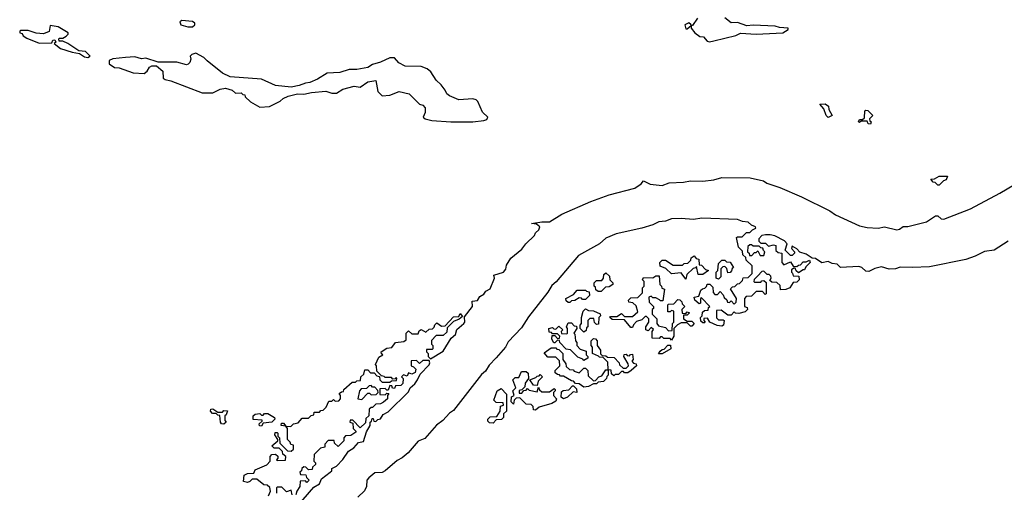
# Model space of a CAD drawing. Extents: x 2528705 to 2678277, y 911730 to 1023331.
# Tile 94 of 241: x 2566220 to 2572511, y 987727 to 990748. Entities that reach past the tile are written whole.
import ezdxf

# ---------------------------------------------------------------- set-up
doc = ezdxf.new("R2010")
doc.units = 0

msp = doc.modelspace()

# ---------------------------------------------------------------- linework, layer by layer
at = {"layer": '0CON20XD'}
for points in [[(2566655, 990507.5), (2566665, 990512.5), (2566670, 990515), (2566640, 990545), (2566598.3, 990548.3), (2566526.7, 990596.7), (2566495, 990610), (2566471.7, 990611.7), (2566470, 990625), (2566475, 990630), (2566495, 990630), (2566517, 990643), (2566530, 990655), (2566530, 990665), (2566465, 990702.5), (2566415, 990710), (2566408.3, 990671.7), (2566373, 990657), (2566325, 990661.2), (2566275, 990680), (2566225, 990680), (2566220, 990675), (2566220, 990665), (2566235, 990660), (2566242.5, 990645), (2566265, 990630), (2566345, 990598), (2566425, 990600), (2566431.7, 990618.3), (2566445, 990620), (2566450, 990605), (2566440, 990595), (2566480, 990565), (2566555, 990540), (2566601.7, 990531.7), (2566635, 990510), (2566655, 990507.5)], [(2567325, 990702.5), (2567340, 990715), (2567340, 990725), (2567325, 990737.5), (2567255, 990742.5), (2567242.5, 990735), (2567250, 990715), (2567295, 990703.3), (2567325, 990702.5)], [(2570551.2, 990758.8), (2570518.3, 990711.7), (2570510, 990710), (2570508.3, 990718.3), (2570495, 990727.5), (2570470, 990715), (2570475, 990690), (2570485, 990690), (2570510, 990710), (2570510, 990695), (2570533.6, 990663.6), (2570565, 990640), (2570588.3, 990638.3), (2570611.7, 990611.7), (2570627.5, 990607.5)], [(2570627.5, 990607.5), (2570655, 990614), (2570795, 990647.5), (2570825, 990662.5), (2570925, 990656.7), (2571095, 990663.3), (2571130, 990685), (2571130, 990695), (2571075, 990697.5), (2571047.5, 990707.5), (2570905, 990712.5), (2570865, 990708.8), (2570805, 990730), (2570765, 990727.5), (2570725, 990760)], [(2569115, 990096), (2569185, 990103.3), (2569205, 990110), (2569210, 990125), (2569176.4, 990156.4), (2569146.2, 990225), (2569135.8, 990235.8), (2569115, 990243.3), (2569025, 990236.2), (2568965, 990261.2), (2568948.8, 990275), (2568938.3, 990298.3), (2568911.7, 990331.7), (2568881.2, 990361.2), (2568846, 990415), (2568823.8, 990433.8), (2568785, 990449.5), (2568681.7, 990451.7), (2568642.7, 990472.7), (2568615, 990504), (2568585, 990503.8), (2568525, 990476), (2568475, 990462.5), (2568445, 990442.9), (2568375, 990429.4), (2568325, 990430), (2568265, 990410.8), (2568185, 990406.2), (2568122.7, 990367.3), (2568073.9, 990346.1), (2568045, 990343.3), (2568005, 990326.7), (2567955, 990316.7), (2567855, 990328), (2567765, 990368), (2567565, 990383.3), (2567515, 990406.7), (2567416.7, 990485), (2567396.1, 990506.1), (2567345, 990533.3), (2567320, 990525), (2567310, 990515), (2567313.3, 990495), (2567308, 990475), (2567297, 990463), (2567285, 990460), (2567225, 990476.2), (2567105, 990476.7), (2567025, 990501.2), (2566998.3, 990498.3), (2566955, 990510), (2566895, 990507.5), (2566815, 990497.5), (2566791.7, 990488.3), (2566792.5, 990465), (2566825, 990443.3), (2566855, 990440), (2566945, 990408), (2567015, 990403.3), (2567035, 990420), (2567050, 990445), (2567065, 990452.5), (2567095, 990452.5), (2567135, 990420), (2567137.5, 990375), (2567150, 990365), (2567185, 990356.7), (2567385, 990280), (2567455, 990280), (2567500, 990305), (2567535, 990310), (2567576.7, 990296.7), (2567598.3, 990278.3), (2567635, 990280), (2567645, 990270), (2567658.3, 990268.3), (2567660, 990255), (2567695, 990222.5), (2567755, 990190), (2567815.9, 990194.1), (2567885, 990227.5), (2567902.5, 990245), (2567935, 990260), (2567995, 990273.8), (2568035, 990271.2), (2568083.6, 990283.6), (2568175, 990291.2), (2568215, 990277.5), (2568245, 990277.5), (2568285, 990303.8), (2568356.4, 990323.6), (2568395, 990317.5), (2568445, 990350), (2568495, 990360), (2568508.3, 990288.3), (2568535, 990262.5), (2568585, 990266.7), (2568645, 990290), (2568707.5, 990275), (2568775, 990207.5), (2568795, 990202.5), (2568810, 990185), (2568810, 990155), (2568797.5, 990125), (2568810, 990115), (2568854.1, 990104.1), (2568975, 990096), (2569115, 990096)], [(2571385, 990123.3), (2571372.5, 990135), (2571358.3, 990178.3), (2571331.7, 990208.3), (2571365, 990210), (2571387.5, 990195), (2571390, 990175), (2571410, 990135), (2571385, 990123.3)], [(2571655, 990080), (2571641.7, 990081.7), (2571635, 990100), (2571595, 990100), (2571585, 990090), (2571580, 990095), (2571585, 990110), (2571605, 990110), (2571618.3, 990121.7), (2571620, 990165), (2571625, 990170), (2571638.3, 990168.3), (2571670, 990135), (2571650, 990115), (2571651.7, 990101.7), (2571660, 990095), (2571655, 990080)], [(2567810, 987705), (2567822.5, 987735), (2567818.3, 987758.3), (2567801.7, 987771.7), (2567780, 987775), (2567735, 987810), (2567705, 987810), (2567690, 987795), (2567675, 987790), (2567650, 987795), (2567653.6, 987836.4), (2567675, 987847.5), (2567715, 987850), (2567725, 987870), (2567798.3, 987901.7), (2567820, 987925), (2567820, 987955), (2567831.7, 987968.3), (2567855, 987970), (2567868.3, 987958.3), (2567870, 987945), (2567860, 987935), (2567865, 987930), (2567918.3, 987931.7), (2567920, 987955), (2567901.7, 987971.7), (2567898.3, 987988.3), (2567878.3, 988008.3), (2567845, 988010), (2567830, 988025), (2567870, 988055), (2567870, 988065), (2567850, 988095), (2567851.7, 988108.3), (2567865, 988110), (2567870, 988105), (2567870, 988085), (2567880, 988075), (2567881.7, 988041.7), (2567931.7, 987991.7), (2567955, 987990), (2567968.3, 988001.7), (2567968.3, 988028.3), (2567951.7, 988031.7), (2567948.3, 988048.3), (2567930, 988065), (2567930, 988135), (2567920, 988150), (2567890, 988155), (2567891.7, 988168.3), (2567905, 988170), (2567920, 988150), (2567951.7, 988148.3), (2567970, 988165), (2567998.3, 988171.7), (2568025, 988200), (2568065, 988200), (2568081.7, 988218.3), (2568098.3, 988221.7), (2568101.7, 988238.3), (2568135, 988240), (2568145, 988250), (2568158.3, 988251.7), (2568178.3, 988271.7), (2568195, 988310), (2568215, 988310), (2568225, 988320), (2568235, 988310), (2568258.3, 988311.7), (2568270, 988325), (2568270, 988345), (2568261.7, 988358.3), (2568275, 988370), (2568288.3, 988371.7), (2568290, 988385), (2568345, 988430), (2568365, 988430), (2568375, 988440), (2568398.3, 988441.7), (2568400, 988465), (2568418.3, 988481.7), (2568425, 988510), (2568445, 988510), (2568461.7, 988491.7), (2568485, 988490), (2568501.7, 988471.7), (2568518.3, 988468.3), (2568520, 988445), (2568535, 988430), (2568585, 988430), (2568595, 988440), (2568628.3, 988441.7), (2568630, 988455), (2568625, 988460), (2568618.3, 988451.7), (2568605, 988450), (2568595, 988460), (2568555, 988460), (2568548.3, 988468.3), (2568531.7, 988471.7), (2568501.7, 988501.7), (2568500, 988535), (2568492.5, 988545), (2568515, 988590), (2568540, 988605), (2568531.7, 988611.7), (2568530, 988625), (2568565, 988647.5), (2568598.3, 988651.7), (2568620, 988685), (2568675, 988690), (2568688.3, 988701.7), (2568690, 988745), (2568705, 988760), (2568725, 988740), (2568765, 988740), (2568771.7, 988758.3), (2568785, 988767.5), (2568815, 988750), (2568835, 988770), (2568858.3, 988771.7), (2568868.3, 988781.7), (2568871.7, 988798.3), (2568885, 988810), (2568915, 988790), (2568938.3, 988791.7), (2568991.7, 988848.3), (2569025, 988850), (2569035, 988870), (2569048.3, 988851.7), (2569027, 988833), (2568991.7, 988818.3), (2568951.7, 988778.3), (2568948.3, 988751.7), (2568925, 988730), (2568881.7, 988728.3), (2568851.7, 988698.3), (2568850, 988675), (2568860, 988665), (2568860, 988645), (2568855, 988640), (2568820, 988640), (2568820, 988625), (2568830, 988615), (2568830, 988595), (2568845, 988580), (2568925, 988629.2), (2568977.1, 988712.9), (2569005, 988736.7), (2569013.3, 988766.7), (2569057.5, 988805), (2569063.3, 988815), (2569061.7, 988848.3), (2569112.5, 988915), (2569111.7, 988948.3), (2569145, 988953.3), (2569160.5, 988979.5), (2569185, 988993.8), (2569197.5, 989012.5), (2569225, 989028), (2569252.5, 989095), (2569250, 989115), (2569310, 989135), (2569325, 989153.8), (2569330.5, 989179.5), (2569357.1, 989222.9), (2569428.2, 989281.8), (2569453.3, 989315), (2569508.3, 989368.3), (2569515, 989385.8), (2569537.5, 989405), (2569543.8, 989425), (2569521.7, 989441.7), (2569490, 989445), (2569555, 989456.5), (2569605, 989456.2), (2569683.6, 989505), (2569868.5, 989585), (2569985, 989628.1), (2570149, 989671), (2570191.1, 989698.9), (2570205, 989717.5), (2570247.8, 989697.8), (2570325, 989689.3), (2570368.8, 989705), (2570461.4, 989708.6), (2570505, 989717.9), (2570584.3, 989715.7), (2570655.8, 989724.2), (2570705, 989739.4), (2570886.9, 989736.9), (2570972.3, 989717.7), (2570993.5, 989703.5), (2571075.7, 989675.7), (2571215.2, 989615.2), (2571396.9, 989526.9), (2571431.3, 989501.3), (2571585, 989431.2), (2571635, 989419.8), (2571705, 989415.7), (2571745, 989424.2), (2571824, 989404), (2571841.4, 989408.6), (2571865, 989426), (2571895, 989426.9), (2572012.5, 989455), (2572070, 989495), (2572085, 989493.8), (2572106.2, 989475), (2572125, 989472.9), (2572295, 989538.9), (2572481.1, 989638.9)], [(2572095, 989690), (2572085, 989690), (2572068.3, 989708.3), (2572055, 989710), (2572041.7, 989728.3), (2572065, 989730), (2572095, 989747.5), (2572148.3, 989748.3), (2572140, 989725), (2572121.7, 989718.3), (2572095, 989690)], [(2572481.1, 989638.9), (2572576.7, 989695)], [(2572535, 989331.8), (2572445.8, 989274.2), (2572385, 989266.6), (2572325, 989236.5), (2572263.8, 989216.2), (2572032.1, 989167.9), (2571925, 989164), (2571845, 989165.6), (2571814.4, 989155.6), (2571775, 989154.3), (2571725, 989167.8), (2571682.4, 989157.6), (2571645, 989138), (2571625, 989141.2), (2571600, 989165), (2571580.2, 989170.2), (2571463.6, 989163.6), (2571442.5, 989185), (2571410.3, 989190.3), (2571385, 989202), (2571345, 989193.3), (2571305, 989222.5), (2571283, 989223), (2571245, 989250), (2571205, 989262.5), (2571185, 989282.5), (2571155, 989300), (2571150, 989285), (2571170, 989265), (2571170, 989255), (2571155, 989240), (2571145, 989240), (2571110, 989275), (2571122.5, 989315), (2571106.7, 989335), (2571045, 989365.8), (2571015, 989373.3), (2570985, 989372.5), (2570961.7, 989368.3), (2570941.7, 989348.3), (2570941.7, 989331.7), (2570955, 989320), (2570985, 989320), (2571005, 989300), (2571035, 989310), (2571050, 989305), (2571051.7, 989271.7), (2571065, 989260), (2571090, 989255), (2571090, 989195), (2571101.7, 989181.7), (2571145, 989200), (2571161.7, 989171.7), (2571185, 989170), (2571195, 989180), (2571208.3, 989181.7), (2571225, 989200), (2571245, 989200), (2571265, 989210), (2571270, 989195), (2571241.7, 989168.3), (2571235, 989150), (2571225, 989150), (2571195, 989130), (2571181.7, 989141.7), (2571175, 989160), (2571165, 989160), (2571151.7, 989148.3), (2571150, 989135), (2571158.3, 989128.3), (2571161.7, 989111.7), (2571198.3, 989108.3), (2571200, 989085), (2571185, 989070), (2571161.7, 989068.3), (2571140, 989035), (2571115, 989022.5), (2571081.7, 989021.7), (2571078.3, 989048.3), (2571058.3, 989068.3), (2571025, 989070), (2571011.7, 989081.7), (2571020, 989095), (2571018.3, 989108.3), (2571008.3, 989118.3), (2570995, 989120), (2570975, 989140), (2570961.7, 989138.3), (2570935, 989110), (2570911.7, 989088.3), (2570910, 989075), (2570915, 989070), (2570955, 989070), (2570961.7, 989078.3), (2570975, 989080), (2570988.3, 989068.3), (2570990, 988995), (2570981.7, 988991.7), (2570965, 989010), (2570925, 989010), (2570895, 988980), (2570861.7, 988978.3), (2570850, 988965), (2570850, 988915), (2570868.3, 988908.3), (2570870, 988895), (2570855, 988880), (2570815, 988870), (2570793, 988873), (2570785, 988880), (2570765, 988860), (2570745, 988860), (2570701.7, 988891.7), (2570671.7, 988888.3), (2570671.7, 988841.7), (2570685, 988830), (2570715, 988830), (2570720, 988825), (2570717.5, 988795), (2570705, 988790), (2570675, 988792.5), (2570630, 988815), (2570615, 988840), (2570591.7, 988838.3), (2570590, 988825), (2570600, 988815), (2570595, 988810), (2570585, 988810), (2570571.7, 988821.7), (2570570, 988845), (2570580, 988855), (2570581.7, 988878.3), (2570595, 988890), (2570618.3, 988891.7), (2570621.7, 988908.3), (2570630, 988915), (2570575, 988970), (2570570, 988965), (2570570, 988935), (2570561.7, 988931.7), (2570532.5, 988955), (2570530, 988975), (2570558.3, 988981.7), (2570571.7, 989018.3), (2570581.7, 989028.3), (2570598.3, 989031.7), (2570608.3, 989041.7), (2570611.7, 989058.3), (2570628.3, 989058.3), (2570648.3, 989038.3), (2570650, 989005), (2570661.7, 988991.7), (2570678.3, 988991.7), (2570695, 989010), (2570715, 988990), (2570721.7, 988971.7), (2570738.3, 988958.3), (2570741.7, 988941.7), (2570755, 988940), (2570765, 988950), (2570785, 988930), (2570798.3, 988941.7), (2570800, 988965), (2570761.7, 989028.3), (2570775, 989040), (2570788.3, 989041.7), (2570805, 989060), (2570818.3, 989061.7), (2570838.3, 989081.7), (2570841.7, 989098.3), (2570875, 989100), (2570900, 989125), (2570900, 989175), (2570861.7, 989211.7), (2570858.3, 989228.3), (2570840, 989245), (2570838.3, 989268.3), (2570813, 989293), (2570800, 989355), (2570805, 989360), (2570835, 989360), (2570863, 989387), (2570885, 989387.5), (2570902.5, 989405), (2570923.3, 989415), (2570920, 989425), (2570895, 989433.8), (2570875, 989454.5), (2570837.8, 989457.8), (2570805, 989471.1), (2570579.1, 989479.1), (2570525, 989471.4), (2570445, 989477.8), (2570385, 989474.1), (2570345, 989459.7), (2570303.8, 989456.2), (2570265, 989436.2), (2570195, 989415.4), (2570031.6, 989378.4), (2569965, 989352.1), (2569925, 989316.2), (2569789.4, 989240.6), (2569648.1, 989071.9), (2569620.3, 989049.7), (2569595, 989006.4), (2569470.3, 988849.7), (2569425, 988778.9), (2569340.2, 988689.8), (2569322.7, 988655), (2569263.8, 988586.2), (2569220.4, 988539.6), (2569195, 988500.8), (2569169.4, 988480.6), (2568990.6, 988249.4), (2568965, 988233.8), (2568924.2, 988185.8), (2568883.7, 988156.3), (2568808.2, 988071.8), (2568765, 988054.6), (2568701.2, 987978.8), (2568662.6, 987947.4), (2568630.6, 987929.4), (2568555, 987863.3), (2568535, 987853.8), (2568488.3, 987851.7), (2568450.7, 987819.3), (2568437.5, 987805), (2568435.6, 987764.4), (2568422.7, 987737.3), (2568381.1, 987695)], [(2570975, 989240), (2570980, 989265), (2570971.7, 989271.7), (2570968.3, 989288.3), (2570955, 989290), (2570945, 989300), (2570905, 989300), (2570895, 989310), (2570885, 989310), (2570871.7, 989298.3), (2570870, 989265), (2570880, 989255), (2570881.7, 989241.7), (2570898.3, 989241.7), (2570915, 989260), (2570925, 989260), (2570935, 989270), (2570951.7, 989241.7), (2570975, 989240)], [(2570475, 989090), (2570445, 989130), (2570385, 989122.5), (2570348.3, 989158.3), (2570311.7, 989171.7), (2570310, 989195), (2570325, 989210), (2570345, 989210), (2570395, 989180), (2570455, 989180), (2570465, 989190), (2570488.3, 989191.7), (2570508.3, 989211.7), (2570510, 989225), (2570528.3, 989238.3), (2570541.7, 989221.7), (2570558.3, 989218.3), (2570561.7, 989181.7), (2570575, 989180), (2570601.7, 989151.7), (2570620, 989145), (2570585, 989120), (2570555, 989120), (2570545, 989170), (2570538.3, 989161.7), (2570521.7, 989158.3), (2570481.7, 989118.3), (2570475, 989090)], [(2570685, 989090), (2570670, 989095), (2570670, 989135), (2570680, 989145), (2570685, 989190), (2570705, 989210), (2570725, 989210), (2570735, 989200), (2570758.3, 989198.3), (2570780, 989165), (2570771.7, 989158.3), (2570768.3, 989141.7), (2570758.3, 989131.7), (2570745, 989130), (2570738.3, 989158.3), (2570725, 989170), (2570711.7, 989168.3), (2570700, 989155), (2570700, 989105), (2570685, 989090)], [(2569935, 989010), (2569915, 989010), (2569901.7, 989021.7), (2569898.3, 989038.3), (2569890, 989045), (2569890, 989065), (2569905, 989080), (2569938.3, 989081.7), (2569950, 989095), (2569951.7, 989118.3), (2569965, 989130), (2569988.3, 989108.3), (2569990, 989085), (2570010, 989065), (2570010, 989055), (2569985, 989040), (2569961.7, 989038.3), (2569935, 989010)], [(2570385, 988700), (2570375, 988710), (2570335, 988710), (2570325, 988720), (2570315, 988720), (2570305, 988710), (2570261.7, 988711.7), (2570260, 988755), (2570268.3, 988768.3), (2570255, 988780), (2570235, 988760), (2570220, 988765), (2570220, 988785), (2570240, 988815), (2570240, 988835), (2570225, 988850), (2570215, 988850), (2570195, 988830), (2570161.7, 988818.3), (2570141.7, 988798.3), (2570135, 988780), (2570125, 988780), (2570085, 988830), (2570005, 988832.5), (2569990, 988845), (2569995, 988850), (2570035, 988850), (2570065, 988870), (2570085, 988850), (2570135, 988850), (2570168.3, 988881.7), (2570158.3, 988918.3), (2570138.3, 988938.3), (2570111.7, 988941.7), (2570110, 988955), (2570125, 988970), (2570168.3, 988971.7), (2570198.3, 989001.7), (2570200, 989035), (2570210, 989045), (2570210, 989075), (2570200, 989085), (2570205, 989100), (2570265, 989097.5), (2570285, 989110), (2570305, 989110), (2570310, 989055), (2570320, 989045), (2570321.7, 989031.7), (2570340, 989025), (2570328.3, 988951.7), (2570315, 988950), (2570308.3, 988958.3), (2570285, 988970), (2570265, 988970), (2570255, 988980), (2570240, 988975), (2570241.7, 988941.7), (2570270, 988915), (2570268.3, 988901.7), (2570260, 988895), (2570260, 988865), (2570290, 988835), (2570290, 988805), (2570301.7, 988791.7), (2570345, 988780), (2570365, 988760), (2570388.3, 988761.7), (2570390, 988805), (2570400, 988815), (2570400, 988885), (2570385, 988890), (2570375, 988880), (2570361.7, 988881.7), (2570360, 988925), (2570365, 988930), (2570398.3, 988931.7), (2570425, 988960), (2570438.3, 988958.3), (2570450, 988945), (2570451.7, 988931.7), (2570470, 988915), (2570450, 988895), (2570451.7, 988871.7), (2570475, 988870), (2570485, 988880), (2570500, 988875), (2570485, 988860), (2570461.7, 988858.3), (2570460, 988835), (2570485, 988820), (2570515, 988820), (2570530, 988805), (2570515, 988790), (2570505, 988790), (2570485, 988810), (2570445, 988810), (2570421.7, 988798.3), (2570400, 988775), (2570400, 988725), (2570385, 988700)], [(2569735, 988940), (2569725, 988940), (2569711.7, 988951.7), (2569710, 988965), (2569758.3, 988991.7), (2569781.7, 989018.3), (2569835, 989020), (2569841.7, 989011.7), (2569858.3, 989008.3), (2569860, 988985), (2569835, 988960), (2569815, 988960), (2569808.3, 988968.3), (2569795, 988970), (2569767, 988953), (2569745, 988950), (2569735, 988940)], [(2569825, 988750), (2569800, 988775), (2569800, 988795), (2569810, 988805), (2569810, 988845), (2569820, 988885), (2569835, 988900), (2569855, 988890), (2569887, 988887), (2569928.3, 988868.3), (2569930, 988855), (2569920, 988845), (2569918.3, 988801.7), (2569905, 988800), (2569891.7, 988811.7), (2569888.3, 988838.3), (2569861.7, 988838.3), (2569850, 988825), (2569850, 988785), (2569841.7, 988778.3), (2569838.3, 988761.7), (2569825, 988750)], [(2569825, 988570), (2569818.3, 988578.3), (2569785, 988590), (2569738.3, 988638.3), (2569711.7, 988641.7), (2569670, 988685), (2569668.3, 988698.3), (2569655, 988700), (2569638.3, 988681.7), (2569631.7, 988681.7), (2569620, 988705), (2569621.7, 988728.3), (2569638.3, 988728.3), (2569655, 988710), (2569668.3, 988711.7), (2569670, 988725), (2569655, 988740), (2569625, 988740), (2569618.3, 988748.3), (2569601.7, 988751.7), (2569600, 988775), (2569625, 988780), (2569631.7, 988771.7), (2569645, 988770), (2569665, 988790), (2569690, 988765), (2569680, 988755), (2569681.7, 988741.7), (2569715, 988740), (2569720, 988745), (2569720, 988775), (2569712.5, 988785), (2569725, 988810), (2569745, 988810), (2569761.7, 988791.7), (2569778.3, 988788.3), (2569780, 988775), (2569760, 988745), (2569767.5, 988737.5), (2569770, 988695), (2569780, 988685), (2569780, 988665), (2569801.7, 988641.7), (2569838.3, 988628.3), (2569840, 988605), (2569850, 988595), (2569850, 988585), (2569825, 988570)], [(2569825, 988400), (2569795, 988420), (2569771.7, 988421.7), (2569758.3, 988438.3), (2569745, 988440), (2569695, 988470), (2569675, 988470), (2569668.3, 988478.3), (2569655, 988480), (2569641.7, 988491.7), (2569640, 988505), (2569670, 988535), (2569668.3, 988568.3), (2569645, 988590), (2569595, 988590), (2569571.7, 988618.3), (2569615, 988650), (2569645, 988650), (2569651.7, 988641.7), (2569665, 988640), (2569690, 988615), (2569690, 988575), (2569708.3, 988548.3), (2569711.7, 988531.7), (2569731.7, 988511.7), (2569755, 988510), (2569761.7, 988501.7), (2569795, 988490), (2569825, 988520), (2569835, 988520), (2569850, 988505), (2569851.7, 988471.7), (2569885, 988440), (2569898.3, 988441.7), (2569920, 988465), (2569938.3, 988471.7), (2569965, 988510), (2569980, 988510), (2569978.3, 988558.3), (2569948.3, 988588.3), (2569925, 988590), (2569918.3, 988598.3), (2569880, 988615), (2569880, 988655), (2569870, 988665), (2569870, 988695), (2569885, 988710), (2569898.3, 988708.3), (2569910, 988695), (2569910, 988665), (2569930, 988635), (2569931.7, 988611.7), (2569941.7, 988601.7), (2569965, 988600), (2569975, 988590), (2570018.3, 988588.3), (2570050, 988555), (2570051.7, 988541.7), (2570075, 988520), (2570095, 988520), (2570110, 988535), (2570108.3, 988548.3), (2570080, 988595), (2570081.7, 988608.3), (2570095, 988610), (2570101.7, 988601.7), (2570115, 988600), (2570121.7, 988608.3), (2570135, 988610), (2570140, 988575), (2570130, 988565), (2570141.7, 988551.7), (2570158.3, 988548.3), (2570160, 988535), (2570127.5, 988505), (2570105, 988490), (2570085, 988490), (2570078.3, 988498.3), (2570065, 988500), (2570045, 988480), (2570025, 988480), (2570015, 988472.5), (2570000, 988485), (2569998.3, 988508.3), (2569980, 988510), (2569980, 988475), (2569971.7, 988468.3), (2569970, 988455), (2569950, 988435), (2569915, 988430), (2569905, 988420), (2569885, 988420), (2569855, 988402.5), (2569825, 988400)], [(2570301.7, 988611.7), (2570311.7, 988628.3), (2570325, 988640), (2570338.3, 988641.7), (2570361.7, 988668.3), (2570378.3, 988668.3), (2570380, 988645), (2570325, 988612.5), (2570301.7, 988611.7)], [(2567881.5, 987508.5), (2568099.5, 987760.5), (2568135, 987781.4), (2568147.9, 987812.1), (2568203.8, 987855), (2568213.3, 987865), (2568215, 987880), (2568245, 987893.8), (2568285, 987936), (2568321.1, 987988.9), (2568355, 988012.2), (2568385.4, 988044.6), (2568417.4, 988052.6), (2568435.8, 988114.2), (2568460, 988155), (2568460, 988175), (2568468.3, 988181.7), (2568471.7, 988198.3), (2568478.3, 988198.3), (2568481.7, 988181.7), (2568495, 988180), (2568507.5, 988192.5), (2568525, 988197.5), (2568542.5, 988225), (2568575, 988240.8), (2568705, 988368.8), (2568714.3, 988395.7), (2568745, 988420), (2568762.5, 988445), (2568777.7, 988482.3), (2568835, 988542.5), (2568840, 988555), (2568835, 988570), (2568795, 988570), (2568775, 988550), (2568755, 988570), (2568721.7, 988568.3), (2568720, 988535), (2568735, 988530), (2568750, 988515), (2568746.4, 988493.6), (2568725, 988482.5), (2568705, 988490), (2568695, 988470), (2568671.7, 988478.3), (2568660, 988465), (2568670, 988455), (2568667, 988423), (2568655, 988410), (2568621.7, 988408.3), (2568615, 988390), (2568601.7, 988391.7), (2568598.3, 988408.3), (2568585, 988410), (2568575, 988380), (2568565, 988380), (2568555, 988390), (2568521.7, 988388.3), (2568521.7, 988351.7), (2568555, 988350), (2568565, 988360), (2568578.3, 988358.3), (2568570, 988345), (2568570, 988325), (2568545, 988303.3), (2568525, 988292.5), (2568495, 988290), (2568475, 988270), (2568465, 988270), (2568451.7, 988258.3), (2568450, 988215), (2568431.7, 988198.3), (2568428.3, 988171.7), (2568395, 988140), (2568348.3, 988188.3), (2568331.7, 988188.3), (2568330, 988175), (2568348.3, 988168.3), (2568350, 988135), (2568368.3, 988118.3), (2568368.3, 988111.7), (2568335, 988090), (2568301.7, 988088.3), (2568290, 988075), (2568290, 988055), (2568255, 988020), (2568231.7, 988041.7), (2568228.3, 988058.3), (2568191.7, 988058.3), (2568170, 988035), (2568170, 988015), (2568141.7, 988008.3), (2568101.7, 987968.3), (2568100, 987925), (2568110, 987915), (2568110, 987905), (2568091.7, 987888.3), (2568088.3, 987871.7), (2568065, 987870), (2568048.3, 987888.3), (2568035, 987890), (2568021.7, 987878.3), (2568020, 987865), (2568010, 987855), (2568015, 987840), (2568048.3, 987838.3), (2568051.7, 987821.7), (2568070, 987805), (2568055, 987790), (2568045, 987800), (2568011.7, 987798.3), (2568010, 987765), (2567990, 987735), (2567985, 987710)], [(2569515, 988252.5), (2569503.3, 988253.3), (2569500, 988275), (2569488.3, 988288.3), (2569455, 988290), (2569415, 988330), (2569391.7, 988328.3), (2569380, 988315), (2569375, 988290), (2569360, 988305), (2569361.7, 988338.3), (2569380, 988345), (2569370, 988375), (2569390, 988395), (2569370, 988445), (2569385, 988460), (2569408.3, 988461.7), (2569425, 988500), (2569455, 988500), (2569468.3, 988488.3), (2569470, 988455), (2569450, 988425), (2569448.3, 988401.7), (2569428.3, 988381.7), (2569411.7, 988378.3), (2569411.7, 988361.7), (2569428.3, 988361.7), (2569441.7, 988378.3), (2569455, 988380), (2569465, 988390), (2569475, 988380), (2569525, 988370), (2569535, 988400), (2569541.7, 988381.7), (2569555, 988370), (2569605, 988370), (2569635, 988390), (2569640, 988385), (2569640, 988375), (2569630, 988365), (2569630, 988345), (2569650, 988325), (2569645, 988310), (2569620, 988295), (2569538.3, 988271.7), (2569515, 988252.5)], [(2569525, 988410), (2569501.7, 988411.7), (2569480, 988445), (2569518.3, 988461.7), (2569525, 988470), (2569538.3, 988471.7), (2569545, 988480), (2569560, 988465), (2569531.7, 988438.3), (2569525, 988410)], [(2568405, 988320), (2568445, 988360), (2568455, 988360), (2568465, 988350), (2568498.3, 988351.7), (2568510, 988365), (2568508.3, 988378.3), (2568488.3, 988398.3), (2568475, 988400), (2568465, 988410), (2568451.7, 988408.3), (2568435, 988390), (2568401.7, 988388.3), (2568390, 988375), (2568380, 988325), (2568405, 988320)], [(2569245, 988170), (2569221.7, 988171.7), (2569211.7, 988181.7), (2569210, 988195), (2569225, 988210), (2569268.3, 988211.7), (2569290, 988245), (2569291.7, 988278.3), (2569310, 988285), (2569308.3, 988298.3), (2569265, 988300), (2569250, 988315), (2569270, 988375), (2569295, 988390), (2569330, 988355), (2569330, 988245), (2569311.7, 988228.3), (2569310, 988205), (2569298.3, 988191.7), (2569265, 988190), (2569245, 988170)], [(2569695, 988323.8), (2569680, 988335), (2569681.7, 988368.3), (2569693, 988377), (2569728.3, 988381.7), (2569751.7, 988408.3), (2569758.3, 988408.3), (2569778.3, 988388.3), (2569780, 988365), (2569755, 988370), (2569720, 988335), (2569695, 988323.8)], [(2567525, 988162.5), (2567510, 988165), (2567502.5, 988175), (2567498.3, 988218.3), (2567485, 988220), (2567475, 988230), (2567451.7, 988231.7), (2567440, 988245), (2567441.7, 988258.3), (2567455, 988260), (2567485, 988240), (2567515, 988240), (2567525, 988250), (2567548.3, 988248.3), (2567538.3, 988221.7), (2567530, 988215), (2567530, 988185), (2567540, 988175), (2567525, 988162.5)], [(2567765, 988150), (2567751.7, 988151.7), (2567750, 988165), (2567768.3, 988181.7), (2567768.3, 988188.3), (2567711.7, 988191.7), (2567712.5, 988215), (2567725, 988227.5), (2567755, 988230), (2567765, 988220), (2567775, 988220), (2567785, 988230), (2567805, 988230), (2567847.5, 988205), (2567850, 988195), (2567830, 988175), (2567775, 988170), (2567765, 988150)], [(2567961.7, 987711.7), (2567955, 987740), (2567925, 987730), (2567895, 987760), (2567865, 987760), (2567860, 987755), (2567861.7, 987721.7)]]:
    msp.add_lwpolyline(points, dxfattribs=at)

doc.saveas('drawing.dxf')
